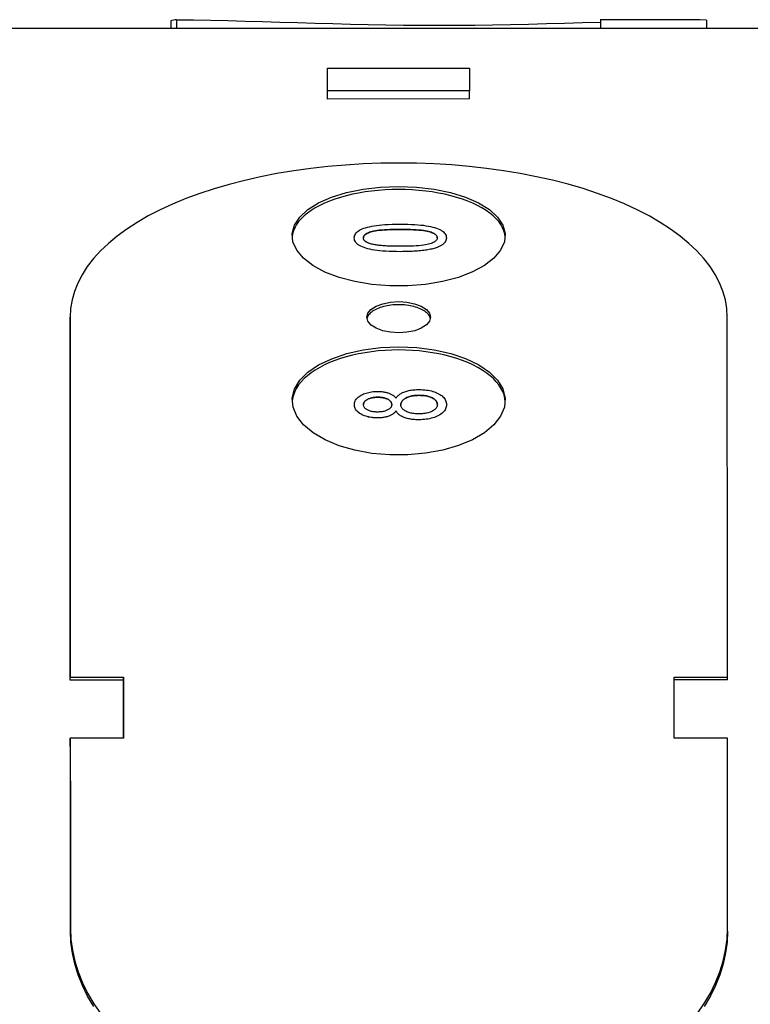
# Model space of a CAD drawing. Header units: millimetres. Extents: x 214 to 521, y 47 to 444.
# Tile 12 of 13: x 478 to 498, y 307 to 335. Entities that reach past the tile are written whole.
import ezdxf

# ---------------------------------------------------------------- set-up
doc = ezdxf.new("R2010")
doc.units = ezdxf.units.MM
doc.layers.add('Detail', color=2, linetype='Continuous')

msp = doc.modelspace()

# ---------------------------------------------------------------- linework, layer by layer
at = {"layer": 'Detail'}
for p, q in [((482.16, 334.982), (482.16, 334.764)), ((482.317, 335.012), (482.317, 334.764)), ((494.249, 335.014), (494.249, 334.766)), ((497.239, 335.004), (497.239, 334.766)), ((499.967, 334.767), (477.467, 334.763)), ((486.569, 333.651), (490.569, 333.651)), ((486.569, 333.009), (486.569, 333.651)), ((486.569, 333.424), (486.569, 333.651)), ((490.569, 333.651), (490.569, 333.009)), ((490.569, 333.009), (486.569, 333.009)), ((486.569, 332.783), (486.569, 333.009)), ((490.569, 332.784), (490.569, 333.009)), ((490.569, 332.784), (486.569, 332.783)), ((487.322, 328.876), (487.322, 328.876)), ((489.914, 328.877), (489.914, 328.877)), ((479.322, 326.556), (479.322, 326.643)), ((487.325, 324.182), (487.325, 324.182)), ((489.917, 324.185), (489.917, 324.185)), ((488.496, 324.007), (488.496, 324.007)), ((479.327, 316.517), (480.827, 316.517)), ((479.327, 316.434), (479.327, 316.517)), ((480.827, 316.434), (479.327, 316.434)), ((480.827, 316.517), (480.828, 314.802)), ((480.827, 316.434), (480.827, 316.517)), ((496.328, 314.804), (496.327, 316.519)), ((496.327, 316.519), (497.827, 316.519)), ((497.827, 316.437), (496.327, 316.437)), ((497.827, 316.437), (497.827, 316.519)), ((480.828, 314.802), (479.328, 314.801)), ((479.328, 314.72), (479.328, 314.801)), ((497.828, 314.804), (496.328, 314.804)), ((497.83, 309.37), (497.83, 309.449))]:
    msp.add_line(p, q, dxfattribs=at)
at = {"layer": 'Detail', "flags": 128}
for points in [[(482.317, 335.012), (482.795, 335.007), (483.276, 334.999), (483.76, 334.988), (484.247, 334.975), (484.737, 334.961), (485.228, 334.946), (485.722, 334.931), (486.217, 334.917), (486.714, 334.903), (487.212, 334.891), (487.711, 334.88), (488.211, 334.871), (488.711, 334.864), (489.21, 334.859), (489.71, 334.858), (490.211, 334.859), (490.713, 334.863), (491.217, 334.87), (491.722, 334.879), (492.228, 334.89), (492.734, 334.903), (493.24, 334.916), (493.745, 334.931), (494.249, 334.947)], [(497.822, 326.646), (497.809, 326.89), (497.768, 327.132), (497.7, 327.372), (497.606, 327.609), (497.485, 327.841), (497.337, 328.07), (497.165, 328.293), (496.966, 328.511), (496.744, 328.722), (496.497, 328.927), (496.227, 329.124), (495.935, 329.313), (495.621, 329.494), (495.286, 329.667), (494.932, 329.83), (494.559, 329.983), (494.168, 330.127), (493.761, 330.261), (493.339, 330.383), (492.903, 330.495), (492.454, 330.596), (491.994, 330.686), (491.524, 330.764), (491.045, 330.83), (490.559, 330.884), (490.067, 330.927), (489.57, 330.957), (489.071, 330.975), (488.57, 330.981), (488.069, 330.975), (487.57, 330.957), (487.074, 330.926), (486.582, 330.884), (486.096, 330.829), (485.617, 330.763), (485.146, 330.685), (484.686, 330.595), (484.238, 330.494), (483.802, 330.382), (483.38, 330.259), (482.973, 330.126), (482.582, 329.982), (482.209, 329.828), (481.855, 329.665), (481.521, 329.492), (481.207, 329.311), (480.915, 329.122), (480.645, 328.924), (480.399, 328.72), (480.176, 328.508), (479.979, 328.291), (479.806, 328.067), (479.659, 327.839), (479.538, 327.606), (479.444, 327.369), (479.376, 327.13), (479.336, 326.887), (479.322, 326.643)], [(488.57, 330.236), (488.378, 330.234), (488.187, 330.225), (487.997, 330.211), (487.809, 330.192), (487.625, 330.167), (487.444, 330.136), (487.269, 330.101), (487.098, 330.06), (486.934, 330.014), (486.776, 329.964), (486.626, 329.909), (486.483, 329.85), (486.349, 329.786), (486.225, 329.719), (486.11, 329.648), (486.005, 329.574), (485.911, 329.496), (485.827, 329.416), (485.755, 329.333), (485.695, 329.249), (485.646, 329.162), (485.609, 329.074), (485.585, 328.985), (485.573, 328.896)], [(488.57, 330.325), (489.078, 330.306), (489.57, 330.247), (490.034, 330.152), (490.455, 330.021), (490.823, 329.86), (491.125, 329.672), (491.355, 329.461), (491.504, 329.236), (491.568, 329), (491.547, 328.762), (491.44, 328.528), (491.251, 328.305), (490.985, 328.099), (490.648, 327.917), (490.253, 327.764), (489.809, 327.645), (489.329, 327.563), (488.828, 327.522), (488.319, 327.522), (487.818, 327.563), (487.337, 327.644), (486.893, 327.763), (486.497, 327.915), (486.16, 328.097), (485.894, 328.303), (485.703, 328.526), (485.596, 328.76), (485.574, 328.998), (485.638, 329.234), (485.786, 329.46), (486.015, 329.67), (486.317, 329.858), (486.685, 330.02), (487.107, 330.151), (487.571, 330.247), (488.063, 330.306), (488.57, 330.325)], [(491.57, 328.896), (491.557, 328.986), (491.533, 329.075), (491.496, 329.162), (491.448, 329.249), (491.387, 329.334), (491.315, 329.416), (491.231, 329.497), (491.137, 329.574), (491.032, 329.648), (490.917, 329.719), (490.792, 329.787), (490.659, 329.85), (490.516, 329.909), (490.366, 329.964), (490.208, 330.015), (490.043, 330.06), (489.873, 330.101), (489.697, 330.136), (489.516, 330.167), (489.332, 330.192), (489.144, 330.211), (488.954, 330.225), (488.763, 330.234), (488.57, 330.236)], [(487.322, 328.876), (487.324, 328.907), (487.331, 328.937), (487.343, 328.966), (487.359, 328.993), (487.379, 329.019), (487.404, 329.044), (487.434, 329.067), (487.467, 329.089), (487.505, 329.109), (487.546, 329.128), (487.592, 329.146), (487.642, 329.162), (487.695, 329.177), (487.752, 329.191), (487.813, 329.204), (487.878, 329.215), (487.947, 329.226), (488.019, 329.235), (488.097, 329.243), (488.185, 329.25), (488.28, 329.255), (488.385, 329.259), (488.498, 329.261), (488.619, 329.262)], [(488.619, 329.112), (488.518, 329.112), (488.422, 329.11), (488.332, 329.108), (488.248, 329.105), (488.17, 329.1), (488.097, 329.095), (488.031, 329.089), (487.97, 329.082), (487.915, 329.074), (487.866, 329.065), (487.823, 329.055), (487.786, 329.044), (487.753, 329.032), (487.723, 329.02), (487.696, 329.008), (487.671, 328.995), (487.65, 328.981), (487.631, 328.968), (487.616, 328.953), (487.603, 328.938), (487.593, 328.923), (487.585, 328.907), (487.581, 328.891), (487.58, 328.874)], [(487.58, 328.874), (487.581, 328.891), (487.585, 328.907), (487.593, 328.923), (487.603, 328.938), (487.615, 328.953), (487.631, 328.968), (487.65, 328.981), (487.671, 328.995), (487.696, 329.008), (487.723, 329.02), (487.753, 329.032), (487.786, 329.044), (487.823, 329.055), (487.866, 329.065), (487.915, 329.074), (487.97, 329.082), (488.031, 329.089), (488.097, 329.095), (488.17, 329.1), (488.248, 329.105), (488.332, 329.108), (488.422, 329.11), (488.518, 329.112), (488.619, 329.112)], [(488.619, 329.262), (488.728, 329.261), (488.832, 329.259), (488.93, 329.256), (489.023, 329.251), (489.111, 329.245), (489.193, 329.238), (489.27, 329.229), (489.341, 329.219), (489.408, 329.208), (489.471, 329.195), (489.53, 329.181), (489.585, 329.166), (489.636, 329.149), (489.683, 329.131), (489.726, 329.112), (489.765, 329.091), (489.8, 329.069), (489.831, 329.046), (489.856, 329.021), (489.877, 328.995), (489.893, 328.967), (489.905, 328.939), (489.912, 328.908), (489.914, 328.877)], [(489.659, 328.877), (489.657, 328.893), (489.653, 328.909), (489.646, 328.924), (489.636, 328.939), (489.623, 328.954), (489.607, 328.968), (489.588, 328.982), (489.567, 328.995), (489.542, 329.008), (489.515, 329.021), (489.485, 329.033), (489.452, 329.044), (489.414, 329.055), (489.371, 329.065), (489.322, 329.074), (489.267, 329.082), (489.206, 329.089), (489.14, 329.095), (489.068, 329.1), (488.99, 329.105), (488.906, 329.108), (488.816, 329.11), (488.721, 329.112), (488.619, 329.112)], [(488.619, 329.112), (488.721, 329.112), (488.816, 329.11), (488.906, 329.108), (488.99, 329.105), (489.068, 329.1), (489.14, 329.095), (489.206, 329.089), (489.267, 329.082), (489.322, 329.074), (489.371, 329.065), (489.414, 329.055), (489.452, 329.044), (489.485, 329.033), (489.515, 329.021), (489.542, 329.008), (489.567, 328.995), (489.588, 328.982), (489.607, 328.968), (489.623, 328.954), (489.636, 328.939), (489.646, 328.924), (489.653, 328.909), (489.657, 328.893), (489.659, 328.877)], [(488.62, 328.487), (488.51, 328.488), (488.405, 328.49), (488.306, 328.494), (488.212, 328.498), (488.124, 328.505), (488.042, 328.512), (487.965, 328.521), (487.894, 328.531), (487.827, 328.543), (487.764, 328.556), (487.705, 328.57), (487.65, 328.585), (487.599, 328.602), (487.552, 328.62), (487.509, 328.64), (487.47, 328.66), (487.436, 328.682), (487.406, 328.706), (487.38, 328.731), (487.359, 328.757), (487.343, 328.785), (487.332, 328.814), (487.325, 328.844), (487.322, 328.876)], [(488.62, 328.487), (488.51, 328.488), (488.405, 328.49), (488.306, 328.494), (488.212, 328.498), (488.124, 328.504), (488.042, 328.512), (487.965, 328.521), (487.894, 328.531), (487.827, 328.543), (487.764, 328.556), (487.705, 328.57), (487.65, 328.585), (487.599, 328.602), (487.552, 328.62), (487.509, 328.64), (487.47, 328.66), (487.436, 328.682), (487.406, 328.706), (487.38, 328.731), (487.359, 328.757), (487.343, 328.785), (487.332, 328.814), (487.325, 328.844), (487.322, 328.876)], [(487.762, 328.714), (487.747, 328.719), (487.733, 328.724), (487.719, 328.73), (487.706, 328.735), (487.694, 328.741), (487.682, 328.747), (487.671, 328.752), (487.661, 328.758), (487.651, 328.765), (487.642, 328.771), (487.633, 328.777), (487.625, 328.784), (487.618, 328.791), (487.611, 328.798), (487.605, 328.805), (487.6, 328.812), (487.595, 328.819), (487.591, 328.827), (487.588, 328.834), (487.585, 328.842), (487.583, 328.85), (487.581, 328.858), (487.58, 328.866), (487.58, 328.874)], [(489.659, 328.877), (489.658, 328.86), (489.653, 328.844), (489.646, 328.828), (489.636, 328.813), (489.623, 328.798), (489.607, 328.784), (489.589, 328.77), (489.567, 328.757), (489.543, 328.744), (489.516, 328.731), (489.486, 328.719), (489.453, 328.707), (489.416, 328.696), (489.372, 328.686), (489.323, 328.677), (489.269, 328.669), (489.208, 328.662), (489.141, 328.656), (489.069, 328.651), (488.991, 328.646), (488.907, 328.643), (488.817, 328.641), (488.721, 328.639), (488.619, 328.639)], [(489.914, 328.877), (489.914, 328.862), (489.913, 328.848), (489.91, 328.835), (489.907, 328.821), (489.903, 328.808), (489.898, 328.795), (489.892, 328.783), (489.886, 328.77), (489.878, 328.758), (489.869, 328.746), (489.86, 328.734), (489.849, 328.723), (489.838, 328.712), (489.826, 328.701), (489.812, 328.69), (489.798, 328.68), (489.783, 328.67), (489.768, 328.66), (489.751, 328.65), (489.733, 328.641), (489.715, 328.632), (489.695, 328.623), (489.675, 328.614), (489.653, 328.606)], [(489.914, 328.876), (489.914, 328.862), (489.913, 328.848), (489.91, 328.835), (489.907, 328.821), (489.903, 328.808), (489.898, 328.795), (489.892, 328.782), (489.885, 328.77), (489.878, 328.758), (489.869, 328.746), (489.86, 328.734), (489.849, 328.723), (489.838, 328.712), (489.826, 328.701), (489.812, 328.69), (489.798, 328.68), (489.783, 328.67), (489.768, 328.66), (489.751, 328.65), (489.733, 328.641), (489.715, 328.632), (489.695, 328.623), (489.675, 328.614), (489.653, 328.606)], [(488.619, 328.639), (488.568, 328.639), (488.518, 328.639), (488.469, 328.64), (488.422, 328.641), (488.376, 328.642), (488.331, 328.643), (488.288, 328.645), (488.246, 328.647), (488.206, 328.649), (488.167, 328.652), (488.129, 328.654), (488.092, 328.657), (488.057, 328.661), (488.024, 328.664), (487.991, 328.668), (487.96, 328.672), (487.931, 328.676), (487.903, 328.681), (487.876, 328.686), (487.85, 328.691), (487.826, 328.696), (487.803, 328.702), (487.782, 328.708), (487.762, 328.714)], [(489.653, 328.606), (489.626, 328.596), (489.597, 328.587), (489.567, 328.578), (489.536, 328.57), (489.503, 328.562), (489.469, 328.554), (489.433, 328.547), (489.396, 328.54), (489.358, 328.534), (489.319, 328.528), (489.278, 328.522), (489.235, 328.517), (489.191, 328.512), (489.146, 328.508), (489.1, 328.504), (489.052, 328.501), (489.003, 328.498), (488.952, 328.495), (488.9, 328.493), (488.847, 328.491), (488.792, 328.489), (488.736, 328.488), (488.678, 328.488), (488.62, 328.487)], [(489.653, 328.606), (489.626, 328.596), (489.597, 328.587), (489.567, 328.578), (489.536, 328.57), (489.503, 328.562), (489.469, 328.554), (489.433, 328.547), (489.396, 328.54), (489.358, 328.534), (489.319, 328.528), (489.278, 328.522), (489.235, 328.517), (489.191, 328.512), (489.146, 328.508), (489.1, 328.504), (489.052, 328.501), (489.003, 328.498), (488.952, 328.495), (488.9, 328.493), (488.847, 328.491), (488.792, 328.489), (488.736, 328.488), (488.678, 328.488), (488.62, 328.487)], [(488.572, 327.082), (488.805, 327.068), (489.022, 327.024), (489.209, 326.955), (489.352, 326.864), (489.442, 326.758), (489.472, 326.645), (489.442, 326.531), (489.352, 326.425), (489.209, 326.333), (489.023, 326.263), (488.806, 326.219), (488.573, 326.204), (488.34, 326.219), (488.123, 326.263), (487.936, 326.333), (487.793, 326.424), (487.703, 326.53), (487.672, 326.644), (487.703, 326.758), (487.792, 326.863), (487.935, 326.954), (488.122, 327.024), (488.339, 327.067), (488.572, 327.082)], [(488.572, 326.995), (488.517, 326.994), (488.462, 326.992), (488.408, 326.988), (488.354, 326.982), (488.301, 326.975), (488.249, 326.966), (488.198, 326.955), (488.148, 326.943), (488.101, 326.93), (488.054, 326.915), (488.01, 326.899), (487.968, 326.882), (487.929, 326.863), (487.891, 326.844), (487.857, 326.823), (487.824, 326.801), (487.795, 326.778), (487.769, 326.755), (487.746, 326.731), (487.725, 326.706), (487.708, 326.68), (487.695, 326.654), (487.684, 326.628), (487.677, 326.601)], [(489.468, 326.601), (489.461, 326.628), (489.45, 326.654), (489.436, 326.68), (489.419, 326.706), (489.399, 326.731), (489.376, 326.755), (489.35, 326.779), (489.32, 326.801), (489.288, 326.823), (489.253, 326.844), (489.216, 326.864), (489.176, 326.882), (489.134, 326.899), (489.09, 326.916), (489.044, 326.93), (488.996, 326.944), (488.947, 326.955), (488.896, 326.966), (488.844, 326.975), (488.791, 326.982), (488.737, 326.988), (488.682, 326.992), (488.627, 326.994), (488.572, 326.995)], [(479.322, 326.643), (479.323, 326.396), (479.323, 326.148), (479.323, 325.899), (479.323, 325.648), (479.323, 325.397), (479.323, 325.144), (479.323, 324.891), (479.323, 324.636), (479.324, 324.38), (479.324, 324.124), (479.324, 323.866), (479.324, 323.607), (479.324, 323.347), (479.324, 323.086), (479.324, 322.825), (479.324, 322.562), (479.325, 322.298), (479.325, 322.033), (479.325, 321.766), (479.325, 321.499), (479.325, 321.231), (479.325, 320.962), (479.325, 320.692), (479.325, 320.421), (479.326, 320.148), (479.326, 319.875), (479.326, 319.601), (479.326, 319.326), (479.326, 319.049), (479.326, 318.772), (479.326, 318.494), (479.326, 318.214), (479.327, 317.934), (479.327, 317.652), (479.327, 317.37), (479.327, 317.087), (479.327, 316.802), (479.327, 316.517)], [(497.827, 316.519), (497.827, 316.805), (497.827, 317.089), (497.827, 317.373), (497.827, 317.655), (497.827, 317.936), (497.826, 318.217), (497.826, 318.496), (497.826, 318.775), (497.826, 319.052), (497.826, 319.328), (497.826, 319.604), (497.826, 319.878), (497.826, 320.151), (497.825, 320.423), (497.825, 320.695), (497.825, 320.965), (497.825, 321.234), (497.825, 321.502), (497.825, 321.769), (497.825, 322.035), (497.825, 322.3), (497.824, 322.564), (497.824, 322.827), (497.824, 323.089), (497.824, 323.35), (497.824, 323.61), (497.824, 323.869), (497.824, 324.126), (497.824, 324.383), (497.823, 324.639), (497.823, 324.893), (497.823, 325.147), (497.823, 325.399), (497.823, 325.651), (497.823, 325.901), (497.823, 326.151), (497.823, 326.399), (497.822, 326.646)], [(488.573, 325.809), (489.08, 325.787), (489.572, 325.724), (490.036, 325.62), (490.457, 325.478), (490.825, 325.303), (491.128, 325.098), (491.357, 324.87), (491.506, 324.625), (491.571, 324.37), (491.549, 324.111), (491.443, 323.858), (491.253, 323.616), (490.987, 323.393), (490.651, 323.196), (490.255, 323.031), (489.811, 322.902), (489.331, 322.814), (488.83, 322.769), (488.321, 322.769), (487.82, 322.813), (487.339, 322.901), (486.895, 323.029), (486.499, 323.194), (486.163, 323.391), (485.896, 323.614), (485.706, 323.856), (485.598, 324.109), (485.576, 324.368), (485.64, 324.623), (485.789, 324.868), (486.017, 325.096), (486.319, 325.301), (486.687, 325.477), (487.109, 325.619), (487.574, 325.724), (488.066, 325.787), (488.573, 325.809)], [(488.573, 325.722), (488.38, 325.719), (488.188, 325.71), (487.998, 325.694), (487.81, 325.673), (487.625, 325.646), (487.445, 325.613), (487.268, 325.574), (487.098, 325.529), (486.933, 325.48), (486.775, 325.425), (486.625, 325.365), (486.482, 325.3), (486.348, 325.231), (486.224, 325.157), (486.109, 325.08), (486.004, 324.999), (485.91, 324.915), (485.827, 324.827), (485.755, 324.737), (485.695, 324.645), (485.647, 324.551), (485.61, 324.455), (485.586, 324.359), (485.575, 324.261)], [(491.572, 324.261), (491.561, 324.359), (491.537, 324.456), (491.501, 324.551), (491.452, 324.645), (491.392, 324.738), (491.32, 324.828), (491.237, 324.915), (491.143, 324.999), (491.038, 325.08), (490.923, 325.158), (490.798, 325.231), (490.664, 325.3), (490.522, 325.365), (490.371, 325.425), (490.213, 325.48), (490.049, 325.53), (489.878, 325.574), (489.701, 325.613), (489.521, 325.646), (489.336, 325.673), (489.148, 325.694), (488.957, 325.71), (488.766, 325.719), (488.573, 325.722)], [(487.325, 324.182), (487.326, 324.209), (487.33, 324.236), (487.337, 324.262), (487.346, 324.287), (487.358, 324.311), (487.373, 324.334), (487.39, 324.356), (487.41, 324.377), (487.433, 324.398), (487.458, 324.417), (487.486, 324.435), (487.517, 324.453), (487.55, 324.469), (487.584, 324.484), (487.619, 324.498), (487.655, 324.51), (487.692, 324.52), (487.731, 324.53), (487.77, 324.537), (487.811, 324.544), (487.853, 324.549), (487.897, 324.552), (487.941, 324.554), (487.987, 324.555)], [(487.985, 324.393), (487.957, 324.392), (487.929, 324.391), (487.903, 324.389), (487.877, 324.386), (487.852, 324.382), (487.828, 324.378), (487.804, 324.372), (487.781, 324.366), (487.759, 324.359), (487.738, 324.351), (487.717, 324.343), (487.697, 324.333), (487.679, 324.323), (487.661, 324.313), (487.646, 324.302), (487.632, 324.29), (487.62, 324.279), (487.609, 324.267), (487.6, 324.254), (487.593, 324.241), (487.587, 324.227), (487.583, 324.214), (487.581, 324.199), (487.58, 324.185)], [(487.58, 324.185), (487.581, 324.199), (487.583, 324.214), (487.587, 324.228), (487.593, 324.241), (487.6, 324.254), (487.609, 324.267), (487.62, 324.279), (487.632, 324.291), (487.646, 324.302), (487.661, 324.313), (487.679, 324.323), (487.697, 324.333), (487.717, 324.343), (487.738, 324.352), (487.759, 324.359), (487.781, 324.366), (487.804, 324.373), (487.828, 324.378), (487.852, 324.382), (487.877, 324.386), (487.903, 324.389), (487.929, 324.391), (487.957, 324.392), (487.985, 324.393)], [(488.376, 324.186), (488.375, 324.201), (488.373, 324.215), (488.369, 324.229), (488.363, 324.243), (488.356, 324.256), (488.348, 324.269), (488.337, 324.281), (488.325, 324.293), (488.312, 324.304), (488.297, 324.315), (488.281, 324.325), (488.263, 324.335), (488.243, 324.344), (488.223, 324.353), (488.203, 324.36), (488.181, 324.367), (488.159, 324.373), (488.136, 324.378), (488.113, 324.383), (488.089, 324.386), (488.064, 324.389), (488.038, 324.391), (488.012, 324.392), (487.985, 324.393)], [(487.985, 324.393), (488.012, 324.392), (488.038, 324.391), (488.064, 324.389), (488.089, 324.386), (488.113, 324.383), (488.136, 324.378), (488.159, 324.373), (488.181, 324.367), (488.203, 324.36), (488.223, 324.353), (488.243, 324.344), (488.263, 324.335), (488.281, 324.325), (488.297, 324.315), (488.312, 324.304), (488.325, 324.293), (488.337, 324.281), (488.348, 324.269), (488.356, 324.256), (488.363, 324.243), (488.369, 324.229), (488.373, 324.215), (488.375, 324.201), (488.376, 324.186)], [(487.987, 324.555), (488.016, 324.555), (488.044, 324.554), (488.072, 324.552), (488.099, 324.55), (488.125, 324.547), (488.151, 324.543), (488.177, 324.539), (488.201, 324.534), (488.225, 324.529), (488.249, 324.523), (488.271, 324.516), (488.293, 324.508), (488.315, 324.5), (488.335, 324.491), (488.355, 324.482), (488.374, 324.472), (488.392, 324.461), (488.409, 324.449), (488.426, 324.437), (488.441, 324.424), (488.456, 324.41), (488.47, 324.396), (488.483, 324.381), (488.496, 324.365)], [(488.496, 324.365), (488.509, 324.385), (488.524, 324.404), (488.539, 324.422), (488.557, 324.439), (488.575, 324.455), (488.595, 324.47), (488.616, 324.485), (488.639, 324.499), (488.662, 324.512), (488.687, 324.524), (488.714, 324.536), (488.742, 324.546), (488.77, 324.556), (488.8, 324.565), (488.831, 324.573), (488.862, 324.581), (488.895, 324.587), (488.928, 324.593), (488.963, 324.597), (488.998, 324.601), (489.034, 324.604), (489.071, 324.606), (489.109, 324.608), (489.148, 324.608)], [(489.152, 324.446), (489.115, 324.445), (489.079, 324.444), (489.044, 324.441), (489.01, 324.437), (488.977, 324.433), (488.945, 324.427), (488.915, 324.42), (488.885, 324.412), (488.857, 324.403), (488.83, 324.393), (488.804, 324.382), (488.778, 324.37), (488.755, 324.357), (488.734, 324.344), (488.714, 324.33), (488.697, 324.316), (488.681, 324.301), (488.668, 324.285), (488.657, 324.269), (488.648, 324.253), (488.641, 324.235), (488.635, 324.218), (488.632, 324.2), (488.631, 324.181)], [(488.631, 324.181), (488.632, 324.2), (488.635, 324.218), (488.641, 324.236), (488.648, 324.253), (488.657, 324.269), (488.668, 324.285), (488.681, 324.301), (488.697, 324.316), (488.714, 324.33), (488.734, 324.344), (488.755, 324.358), (488.778, 324.37), (488.804, 324.382), (488.83, 324.393), (488.857, 324.403), (488.885, 324.412), (488.915, 324.42), (488.945, 324.427), (488.977, 324.433), (489.01, 324.437), (489.044, 324.441), (489.079, 324.444), (489.115, 324.445), (489.152, 324.446)], [(489.148, 324.608), (489.202, 324.607), (489.254, 324.605), (489.304, 324.601), (489.353, 324.595), (489.401, 324.588), (489.447, 324.579), (489.492, 324.569), (489.536, 324.556), (489.578, 324.543), (489.618, 324.527), (489.657, 324.51), (489.695, 324.492), (489.73, 324.472), (489.763, 324.451), (489.792, 324.429), (489.818, 324.406), (489.841, 324.382), (489.861, 324.357), (489.878, 324.331), (489.892, 324.304), (489.903, 324.276), (489.911, 324.247), (489.915, 324.216), (489.917, 324.185)], [(489.661, 324.186), (489.66, 324.205), (489.657, 324.223), (489.652, 324.24), (489.645, 324.257), (489.636, 324.274), (489.625, 324.29), (489.612, 324.305), (489.597, 324.32), (489.58, 324.334), (489.561, 324.347), (489.54, 324.36), (489.517, 324.373), (489.492, 324.384), (489.467, 324.395), (489.44, 324.405), (489.412, 324.413), (489.384, 324.421), (489.354, 324.428), (489.323, 324.433), (489.291, 324.438), (489.258, 324.441), (489.223, 324.444), (489.188, 324.445), (489.152, 324.446)], [(489.152, 324.446), (489.188, 324.445), (489.223, 324.444), (489.258, 324.441), (489.291, 324.438), (489.323, 324.433), (489.354, 324.428), (489.384, 324.421), (489.412, 324.413), (489.44, 324.405), (489.467, 324.395), (489.492, 324.385), (489.517, 324.373), (489.54, 324.36), (489.561, 324.347), (489.58, 324.334), (489.597, 324.32), (489.612, 324.305), (489.625, 324.29), (489.636, 324.274), (489.645, 324.257), (489.652, 324.24), (489.657, 324.223), (489.66, 324.205), (489.661, 324.186)], [(487.979, 323.811), (487.934, 323.812), (487.889, 323.814), (487.846, 323.818), (487.804, 323.822), (487.764, 323.829), (487.724, 323.837), (487.686, 323.846), (487.649, 323.856), (487.613, 323.868), (487.579, 323.882), (487.546, 323.897), (487.514, 323.913), (487.483, 323.93), (487.456, 323.949), (487.431, 323.968), (487.409, 323.988), (487.389, 324.009), (487.372, 324.031), (487.357, 324.054), (487.346, 324.078), (487.336, 324.102), (487.33, 324.128), (487.326, 324.154), (487.325, 324.182)], [(487.979, 323.811), (487.934, 323.812), (487.889, 323.814), (487.846, 323.817), (487.804, 323.822), (487.764, 323.829), (487.724, 323.836), (487.686, 323.846), (487.649, 323.856), (487.613, 323.868), (487.579, 323.882), (487.546, 323.897), (487.514, 323.913), (487.483, 323.93), (487.456, 323.948), (487.431, 323.968), (487.409, 323.988), (487.389, 324.009), (487.372, 324.031), (487.357, 324.054), (487.346, 324.077), (487.336, 324.102), (487.33, 324.128), (487.326, 324.154), (487.325, 324.182)], [(487.967, 323.975), (487.941, 323.975), (487.916, 323.977), (487.891, 323.979), (487.867, 323.982), (487.843, 323.985), (487.82, 323.99), (487.797, 323.995), (487.776, 324.001), (487.754, 324.008), (487.734, 324.016), (487.714, 324.025), (487.694, 324.034), (487.676, 324.044), (487.66, 324.055), (487.644, 324.066), (487.631, 324.077), (487.619, 324.089), (487.609, 324.101), (487.6, 324.114), (487.593, 324.127), (487.587, 324.141), (487.583, 324.155), (487.581, 324.17), (487.58, 324.185)], [(488.376, 324.186), (488.375, 324.17), (488.373, 324.156), (488.369, 324.141), (488.363, 324.127), (488.356, 324.114), (488.347, 324.101), (488.337, 324.089), (488.325, 324.077), (488.312, 324.065), (488.297, 324.054), (488.28, 324.044), (488.262, 324.034), (488.242, 324.024), (488.222, 324.016), (488.2, 324.008), (488.178, 324.001), (488.155, 323.995), (488.131, 323.99), (488.106, 323.985), (488.08, 323.982), (488.053, 323.979), (488.026, 323.977), (487.997, 323.975), (487.967, 323.975)], [(489.141, 323.923), (489.105, 323.923), (489.07, 323.925), (489.036, 323.928), (489.003, 323.931), (488.971, 323.936), (488.94, 323.941), (488.91, 323.948), (488.882, 323.955), (488.854, 323.964), (488.827, 323.974), (488.801, 323.984), (488.777, 323.996), (488.754, 324.008), (488.732, 324.021), (488.713, 324.035), (488.696, 324.049), (488.681, 324.063), (488.668, 324.079), (488.657, 324.094), (488.648, 324.111), (488.641, 324.127), (488.635, 324.145), (488.632, 324.163), (488.631, 324.181)], [(489.917, 324.185), (489.915, 324.154), (489.911, 324.124), (489.903, 324.094), (489.892, 324.066), (489.878, 324.039), (489.861, 324.013), (489.841, 323.987), (489.818, 323.963), (489.792, 323.94), (489.762, 323.918), (489.73, 323.897), (489.694, 323.877), (489.657, 323.858), (489.617, 323.841), (489.576, 323.825), (489.534, 323.811), (489.49, 323.799), (489.444, 323.788), (489.397, 323.779), (489.349, 323.772), (489.298, 323.766), (489.247, 323.762), (489.194, 323.76), (489.139, 323.759)], [(489.917, 324.185), (489.915, 324.154), (489.911, 324.123), (489.903, 324.094), (489.892, 324.066), (489.878, 324.039), (489.861, 324.012), (489.841, 323.987), (489.818, 323.963), (489.792, 323.94), (489.762, 323.918), (489.73, 323.897), (489.694, 323.877), (489.656, 323.858), (489.617, 323.841), (489.576, 323.825), (489.534, 323.811), (489.49, 323.799), (489.444, 323.788), (489.397, 323.779), (489.349, 323.772), (489.298, 323.766), (489.247, 323.762), (489.194, 323.76), (489.139, 323.759)], [(489.661, 324.186), (489.66, 324.168), (489.657, 324.15), (489.652, 324.133), (489.644, 324.116), (489.635, 324.099), (489.623, 324.082), (489.609, 324.066), (489.593, 324.05), (489.575, 324.035), (489.555, 324.021), (489.533, 324.007), (489.51, 323.995), (489.485, 323.983), (489.458, 323.973), (489.429, 323.964), (489.399, 323.955), (489.368, 323.948), (489.336, 323.941), (489.304, 323.936), (489.272, 323.931), (489.24, 323.927), (489.207, 323.925), (489.174, 323.923), (489.141, 323.923)], [(488.496, 324.007), (488.484, 323.99), (488.47, 323.975), (488.456, 323.96), (488.442, 323.946), (488.426, 323.933), (488.409, 323.92), (488.392, 323.908), (488.374, 323.897), (488.355, 323.886), (488.335, 323.877), (488.314, 323.867), (488.293, 323.859), (488.27, 323.851), (488.247, 323.844), (488.224, 323.838), (488.199, 323.833), (488.174, 323.828), (488.149, 323.823), (488.122, 323.82), (488.095, 323.817), (488.067, 323.814), (488.038, 323.813), (488.009, 323.812), (487.979, 323.811)], [(488.496, 324.007), (488.484, 323.99), (488.47, 323.975), (488.456, 323.96), (488.442, 323.946), (488.426, 323.933), (488.409, 323.92), (488.392, 323.908), (488.374, 323.897), (488.355, 323.886), (488.335, 323.876), (488.314, 323.867), (488.293, 323.859), (488.27, 323.851), (488.247, 323.844), (488.224, 323.838), (488.199, 323.832), (488.174, 323.827), (488.149, 323.823), (488.122, 323.819), (488.095, 323.816), (488.067, 323.814), (488.038, 323.812), (488.009, 323.811), (487.979, 323.811)], [(489.139, 323.759), (489.098, 323.759), (489.058, 323.761), (489.02, 323.763), (488.983, 323.766), (488.946, 323.77), (488.911, 323.775), (488.877, 323.781), (488.844, 323.787), (488.812, 323.795), (488.782, 323.804), (488.752, 323.813), (488.724, 323.823), (488.696, 323.834), (488.671, 323.846), (488.647, 323.859), (488.624, 323.872), (488.603, 323.886), (488.583, 323.901), (488.565, 323.917), (488.548, 323.933), (488.533, 323.95), (488.519, 323.968), (488.507, 323.987), (488.496, 324.007)], [(489.139, 323.759), (489.098, 323.759), (489.058, 323.761), (489.02, 323.763), (488.983, 323.766), (488.946, 323.77), (488.911, 323.775), (488.877, 323.781), (488.844, 323.787), (488.812, 323.795), (488.782, 323.803), (488.752, 323.813), (488.724, 323.823), (488.696, 323.834), (488.671, 323.846), (488.647, 323.859), (488.624, 323.872), (488.603, 323.886), (488.583, 323.901), (488.565, 323.917), (488.548, 323.933), (488.533, 323.95), (488.519, 323.968), (488.507, 323.987), (488.496, 324.007)], [(479.328, 314.801), (479.328, 314.585), (479.328, 314.367), (479.328, 314.149), (479.328, 313.931), (479.328, 313.712), (479.329, 313.492), (479.329, 313.272), (479.329, 313.051), (479.329, 312.83), (479.329, 312.608), (479.329, 312.386), (479.329, 312.163), (479.329, 311.939), (479.329, 311.716), (479.329, 311.491), (479.329, 311.266), (479.33, 311.041), (479.33, 310.814), (479.33, 310.588), (479.33, 310.361), (479.33, 310.133), (479.33, 309.905), (479.33, 309.676), (479.33, 309.447)], [(497.83, 309.449), (497.83, 309.679), (497.83, 309.907), (497.83, 310.136), (497.83, 310.363), (497.83, 310.59), (497.83, 310.817), (497.83, 311.043), (497.829, 311.269), (497.829, 311.494), (497.829, 311.718), (497.829, 311.942), (497.829, 312.166), (497.829, 312.388), (497.829, 312.611), (497.829, 312.832), (497.829, 313.054), (497.829, 313.274), (497.829, 313.495), (497.828, 313.714), (497.828, 313.933), (497.828, 314.152), (497.828, 314.37), (497.828, 314.587), (497.828, 314.804)], [(479.33, 309.447), (479.344, 309.14), (479.385, 308.833), (479.452, 308.527), (479.547, 308.222), (479.668, 307.921), (479.815, 307.623), (479.988, 307.329), (480.186, 307.041)], [(496.976, 307.044), (497.174, 307.332), (497.347, 307.625), (497.494, 307.923), (497.614, 308.225), (497.709, 308.529), (497.776, 308.835), (497.817, 309.142), (497.83, 309.449)], [(479.988, 307.251), (479.815, 307.544), (479.668, 307.842), (479.547, 308.144), (479.452, 308.448), (479.385, 308.754), (479.344, 309.061), (479.33, 309.368)], [(497.83, 309.37), (497.817, 309.063), (497.776, 308.757), (497.709, 308.451), (497.614, 308.146), (497.494, 307.845), (497.347, 307.547), (497.174, 307.254)]]:
    msp.add_lwpolyline(points, dxfattribs=at)
at = {"layer": 'Detail'}
for centre, major_axis, ratio, start_param, end_param in [((484.208, 325.264), (-1.977, 9.736), 0.259742, 6.249559, 6.311268), ((424.11, 325.256), (119.215, 5.635), 0.066846, 0.907258, 0.938638), ((486.578, 143.258), (-0.03, 210), 0.000206, 5.837933, 5.845076), ((479.328, 143.257), (-0.03, 210), 0.000206, 5.681981, 5.77341), ((480.828, 143.257), (-0.03, 210), 0.000206, 5.668369, 5.681981), ((479.328, 143.257), (-0.03, 210), 0.000206, 5.624838, 5.667695)]:
    msp.add_ellipse(centre, major_axis=major_axis, ratio=ratio, start_param=start_param, end_param=end_param, dxfattribs=at)

doc.saveas('drawing.dxf')
